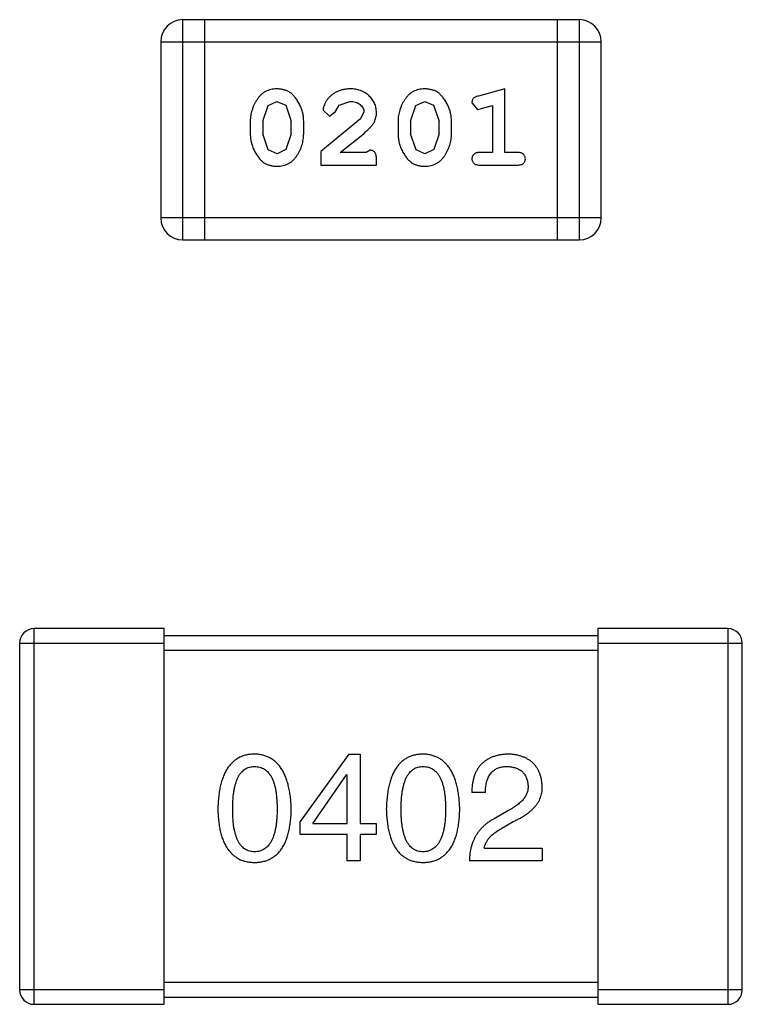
# Model space of a CAD drawing. Header units: inches. Extents: x -50 to 60, y -7 to 68.
# Tile 8 of 108: x -26.46 to -25.46, y 11.96 to 13.32. Entities that reach past the tile are written whole.
import ezdxf

# ---------------------------------------------------------------- set-up
doc = ezdxf.new("R2010")
doc.units = ezdxf.units.IN
doc.header["$LTSCALE"] = 1.21
doc.header["$MEASUREMENT"] = 0
doc.layers.get('0').update_dxf_attribs({"linetype": 'CONTINUOUS'})

msp = doc.modelspace()

# ---------------------------------------------------------------- linework, layer by layer
at = {"color": 7, "linetype": 'Continuous'}
for p, q in [((-25.6841, 13.3187), (-26.2328, 13.3187)), ((-26.2328, 13.0139), (-26.2328, 13.3187)), ((-26.2023, 13.0139), (-26.2023, 13.3187)), ((-25.7146, 13.3187), (-25.7146, 13.0139)), ((-25.6841, 13.3187), (-25.6841, 13.0139)), ((-26.2633, 13.2883), (-25.6537, 13.2883)), ((-26.2633, 13.2883), (-26.2633, 13.0444)), ((-25.6537, 13.0444), (-25.6537, 13.2883)), ((-25.787, 13.223), (-25.8236, 13.2131)), ((-25.787, 13.1349), (-25.787, 13.223)), ((-26.1148, 13.1999), (-26.1025, 13.2057)), ((-26.1025, 13.2057), (-26.0903, 13.2004)), ((-26.0164, 13.2003), (-26.0016, 13.2057)), ((-25.9103, 13.1999), (-25.8979, 13.2057)), ((-25.8979, 13.2057), (-25.8858, 13.2004)), ((-25.8326, 13.2039), (-25.8247, 13.1947)), ((-26.1221, 13.1781), (-26.1148, 13.1999)), ((-26.0903, 13.2004), (-26.0827, 13.1781)), ((-26.0387, 13.1937), (-26.0299, 13.1852)), ((-26.0299, 13.1852), (-26.0214, 13.1918)), ((-26.0214, 13.1918), (-26.0164, 13.2003)), ((-25.9821, 13.1912), (-25.9868, 13.1814)), ((-25.9176, 13.1781), (-25.9103, 13.1999)), ((-25.8858, 13.2004), (-25.8782, 13.1781)), ((-25.8247, 13.1947), (-25.8193, 13.1957)), ((-25.8193, 13.1957), (-25.8043, 13.1999)), ((-25.8043, 13.1999), (-25.8043, 13.1349)), ((-26.1394, 13.1784), (-26.1394, 13.1606)), ((-26.1221, 13.1781), (-26.1221, 13.1609)), ((-26.0827, 13.1609), (-26.0827, 13.1781)), ((-26.0654, 13.1606), (-26.0654, 13.1784)), ((-25.9868, 13.1814), (-26.0418, 13.1365)), ((-25.9349, 13.1784), (-25.9349, 13.1606)), ((-25.9176, 13.1781), (-25.9176, 13.1609)), ((-25.8782, 13.1609), (-25.8782, 13.1781)), ((-25.8609, 13.1606), (-25.8609, 13.1784)), ((-26.1144, 13.1386), (-26.1221, 13.1609)), ((-26.0827, 13.1609), (-26.09, 13.1391)), ((-26.0151, 13.1349), (-25.9815, 13.1619)), ((-25.9099, 13.1386), (-25.9176, 13.1609)), ((-25.8782, 13.1609), (-25.8855, 13.1391)), ((-26.1023, 13.1333), (-26.1144, 13.1386)), ((-26.09, 13.1391), (-26.1023, 13.1333)), ((-26.0418, 13.1365), (-26.0418, 13.1176)), ((-25.9789, 13.1349), (-26.0151, 13.1349)), ((-25.9734, 13.138), (-25.9789, 13.1349)), ((-25.8978, 13.1333), (-25.9099, 13.1386)), ((-25.8855, 13.1391), (-25.8978, 13.1333)), ((-25.8043, 13.1349), (-25.8216, 13.1349)), ((-25.7697, 13.1349), (-25.787, 13.1349)), ((-25.9648, 13.1176), (-25.9648, 13.1254)), ((-26.0418, 13.1176), (-25.9648, 13.1176)), ((-25.8216, 13.1176), (-25.7697, 13.1176)), ((-25.6537, 13.0444), (-26.2633, 13.0444)), ((-26.2328, 13.0139), (-25.6841, 13.0139)), ((-26.2585, 12.4762), (-26.4385, 12.4762)), ((-26.4385, 11.9562), (-26.4385, 12.4762)), ((-26.2585, 11.9562), (-26.2585, 12.4762)), ((-25.4785, 12.4762), (-25.6585, 12.4762)), ((-25.6585, 12.4762), (-25.6585, 11.9562)), ((-25.4785, 12.4762), (-25.4785, 11.9562)), ((-26.4585, 12.4562), (-26.2585, 12.4562)), ((-26.4585, 12.4562), (-26.4585, 11.9762)), ((-25.6585, 12.4662), (-26.2585, 12.4662)), ((-25.6585, 12.4562), (-25.4585, 12.4562)), ((-25.4585, 11.9762), (-25.4585, 12.4562)), ((-26.2585, 12.4462), (-25.6585, 12.4462)), ((-26.0029, 12.3025), (-26.0701, 12.209)), ((-26.0029, 12.3025), (-25.9873, 12.3025)), ((-25.9873, 12.3025), (-25.9873, 12.2066)), ((-26.0529, 12.2066), (-26.0062, 12.2738)), ((-26.0054, 12.2738), (-26.0062, 12.2738)), ((-26.0054, 12.2066), (-26.0054, 12.2738)), ((-25.814, 12.2492), (-25.8329, 12.2492)), ((-25.7821, 12.2246), (-25.8017, 12.2131)), ((-26.0701, 12.191), (-26.0701, 12.209)), ((-25.7911, 12.2), (-25.7755, 12.209)), ((-26.0529, 12.2066), (-26.0054, 12.2066)), ((-25.9873, 12.2066), (-25.9652, 12.2066)), ((-25.9652, 12.2066), (-25.9652, 12.191)), ((-26.0054, 12.191), (-26.0701, 12.191)), ((-26.0054, 12.1549), (-26.0054, 12.191)), ((-25.9652, 12.191), (-25.9873, 12.191)), ((-25.9873, 12.191), (-25.9873, 12.1549)), ((-25.8157, 12.1722), (-25.7353, 12.1722)), ((-25.7353, 12.1722), (-25.7353, 12.1549)), ((-25.9873, 12.1549), (-26.0054, 12.1549)), ((-25.7353, 12.1549), (-25.8362, 12.1549)), ((-25.6585, 11.9862), (-26.2585, 11.9862)), ((-26.2585, 11.9762), (-26.4585, 11.9762)), ((-26.2585, 11.9662), (-25.6585, 11.9662)), ((-25.4585, 11.9762), (-25.6585, 11.9762)), ((-26.4385, 11.9562), (-26.2585, 11.9562)), ((-25.6585, 11.9562), (-25.4785, 11.9562))]:
    msp.add_line(p, q, dxfattribs=at)
for centre, radius, start, end in [((-26.2328, 13.2883), 0.0305, 90, 180), ((-25.6841, 13.2883), 0.0305, 0, 90), ((-26.2328, 13.0444), 0.0305, 180, 270), ((-25.6841, 13.0444), 0.0305, 270, 0), ((-26.4385, 12.4562), 0.02, 90, 180), ((-25.4785, 12.4562), 0.02, 0, 90), ((-26.4385, 11.9762), 0.02, 180, 270), ((-25.4785, 11.9762), 0.02, 270, 0)]:
    msp.add_arc(centre, radius, start, end, dxfattribs=at)
for points, knots in [([(-26.1026, 13.223), (-26.104, 13.2229), (-26.1068, 13.2229), (-26.1109, 13.2222), (-26.1147, 13.221), (-26.1183, 13.2195), (-26.1216, 13.2174), (-26.1247, 13.2149), (-26.1275, 13.2119), (-26.1299, 13.2085), (-26.1321, 13.2049), (-26.134, 13.2012), (-26.1357, 13.1975), (-26.137, 13.1938), (-26.1381, 13.19), (-26.1388, 13.1861), (-26.1393, 13.1823), (-26.1394, 13.1797), (-26.1394, 13.1784)], [0, 0, 0, 0, 0.06692, 0.130834, 0.19258, 0.252759, 0.312631, 0.373411, 0.436359, 0.501894, 0.568244, 0.632472, 0.69556, 0.757163, 0.818592, 0.878885, 0.939235, 1, 1, 1, 1]), ([(-26.0654, 13.1784), (-26.0655, 13.1794), (-26.0655, 13.1816), (-26.0658, 13.1848), (-26.0663, 13.1879), (-26.067, 13.191), (-26.0679, 13.1941), (-26.069, 13.1971), (-26.0703, 13.2), (-26.0718, 13.2029), (-26.0734, 13.2057), (-26.0751, 13.2082), (-26.0767, 13.2105), (-26.0784, 13.2126), (-26.0801, 13.2145), (-26.0818, 13.2161), (-26.0835, 13.2176), (-26.0859, 13.2191), (-26.0891, 13.2207), (-26.0932, 13.222), (-26.0978, 13.2228), (-26.1009, 13.2229), (-26.1026, 13.223)], [0, 0, 0, 0, 0.049855, 0.099516, 0.148482, 0.19758, 0.246804, 0.296268, 0.346517, 0.397047, 0.446826, 0.49336, 0.537801, 0.579207, 0.617974, 0.654833, 0.689171, 0.722088, 0.786392, 0.853518, 0.924186, 1, 1, 1, 1]), ([(-26.0014, 13.223), (-26.0031, 13.2229), (-26.0065, 13.2228), (-26.0114, 13.222), (-26.0162, 13.2205), (-26.0207, 13.2185), (-26.0248, 13.2161), (-26.0285, 13.2132), (-26.0316, 13.21), (-26.0341, 13.2064), (-26.0361, 13.2029), (-26.0375, 13.1995), (-26.0385, 13.1965), (-26.0386, 13.1946), (-26.0387, 13.1937)], [0, 0, 0, 0, 0.098286, 0.193983, 0.289056, 0.384352, 0.477435, 0.566197, 0.652355, 0.737986, 0.818188, 0.887401, 0.94802, 1, 1, 1, 1]), ([(-25.9648, 13.1902), (-25.9648, 13.1913), (-25.9649, 13.1935), (-25.9653, 13.1968), (-25.9662, 13.1999), (-25.9673, 13.2029), (-25.9687, 13.2057), (-25.9705, 13.2084), (-25.9726, 13.211), (-25.975, 13.2134), (-25.9777, 13.2157), (-25.9805, 13.2177), (-25.9836, 13.2193), (-25.9868, 13.2207), (-25.9902, 13.2217), (-25.9938, 13.2225), (-25.9975, 13.2229), (-26.0001, 13.223), (-26.0014, 13.223)], [0, 0, 0, 0, 0.060981, 0.120256, 0.178148, 0.236115, 0.293993, 0.352864, 0.413358, 0.476056, 0.539296, 0.602396, 0.665116, 0.728325, 0.792919, 0.859317, 0.928302, 1, 1, 1, 1]), ([(-25.8981, 13.223), (-25.8995, 13.2229), (-25.9023, 13.2229), (-25.9064, 13.2222), (-25.9102, 13.221), (-25.9138, 13.2195), (-25.9171, 13.2174), (-25.9202, 13.2149), (-25.923, 13.2119), (-25.9254, 13.2085), (-25.9276, 13.2049), (-25.9295, 13.2012), (-25.9312, 13.1975), (-25.9325, 13.1938), (-25.9336, 13.19), (-25.9343, 13.1861), (-25.9348, 13.1823), (-25.9348, 13.1797), (-25.9349, 13.1784)], [0, 0, 0, 0, 0.06692, 0.130834, 0.19258, 0.252759, 0.312631, 0.373411, 0.436359, 0.501894, 0.568244, 0.632472, 0.69556, 0.757163, 0.818592, 0.878885, 0.939235, 1, 1, 1, 1]), ([(-25.8609, 13.1784), (-25.8609, 13.1794), (-25.861, 13.1816), (-25.8613, 13.1848), (-25.8618, 13.1879), (-25.8625, 13.191), (-25.8634, 13.1941), (-25.8645, 13.1971), (-25.8658, 13.2), (-25.8673, 13.2029), (-25.8689, 13.2057), (-25.8705, 13.2082), (-25.8722, 13.2105), (-25.8739, 13.2126), (-25.8756, 13.2145), (-25.8773, 13.2161), (-25.879, 13.2176), (-25.8814, 13.2191), (-25.8846, 13.2207), (-25.8887, 13.222), (-25.8933, 13.2228), (-25.8964, 13.2229), (-25.8981, 13.223)], [0, 0, 0, 0, 0.049855, 0.099516, 0.148482, 0.19758, 0.246804, 0.296268, 0.346517, 0.397047, 0.446826, 0.49336, 0.537801, 0.579207, 0.617974, 0.654833, 0.689171, 0.722088, 0.786392, 0.853518, 0.924186, 1, 1, 1, 1]), ([(-26.0016, 13.2057), (-26.0001, 13.2056), (-25.9975, 13.2055), (-25.9936, 13.2047), (-25.9903, 13.2033), (-25.9874, 13.2014), (-25.9851, 13.1991), (-25.9833, 13.1967), (-25.9823, 13.194), (-25.9821, 13.1921), (-25.9821, 13.1912)], [0, 0, 0, 0, 0.156344, 0.299348, 0.4327, 0.561, 0.682299, 0.791883, 0.89611, 1, 1, 1, 1]), ([(-25.8236, 13.2131), (-25.8244, 13.2128), (-25.826, 13.2124), (-25.8281, 13.2115), (-25.8297, 13.2106), (-25.8309, 13.2096), (-25.8317, 13.2084), (-25.8322, 13.2071), (-25.8326, 13.2056), (-25.8326, 13.2045), (-25.8326, 13.2039)], [0, 0, 0, 0, 0.187321, 0.344927, 0.475328, 0.579604, 0.674244, 0.773631, 0.882025, 1, 1, 1, 1]), ([(-25.9815, 13.1619), (-25.9806, 13.1627), (-25.9789, 13.1642), (-25.9766, 13.1664), (-25.9745, 13.1685), (-25.9726, 13.1705), (-25.971, 13.1724), (-25.9696, 13.1741), (-25.9685, 13.1758), (-25.9674, 13.1778), (-25.9663, 13.1804), (-25.9654, 13.1836), (-25.9648, 13.1868), (-25.9648, 13.1891), (-25.9648, 13.1902)], [0, 0, 0, 0, 0.103002, 0.197728, 0.285279, 0.365235, 0.437224, 0.502446, 0.560545, 0.611446, 0.707576, 0.80349, 0.900532, 1, 1, 1, 1]), ([(-26.1394, 13.1606), (-26.1394, 13.1595), (-26.1393, 13.1574), (-26.139, 13.1542), (-26.1385, 13.1511), (-26.1378, 13.148), (-26.137, 13.145), (-26.1358, 13.142), (-26.1346, 13.139), (-26.1331, 13.1361), (-26.1315, 13.1334), (-26.1299, 13.1309), (-26.1282, 13.1286), (-26.1266, 13.1264), (-26.1249, 13.1246), (-26.1232, 13.1229), (-26.1215, 13.1215), (-26.1191, 13.1199), (-26.1159, 13.1183), (-26.1117, 13.117), (-26.1072, 13.1161), (-26.104, 13.1161), (-26.1023, 13.116)], [0, 0, 0, 0, 0.049886, 0.09882, 0.148132, 0.19689, 0.246038, 0.295176, 0.345305, 0.395692, 0.445312, 0.491875, 0.535813, 0.577009, 0.616081, 0.652689, 0.687585, 0.720206, 0.785062, 0.85223, 0.923759, 1, 1, 1, 1]), ([(-26.1023, 13.116), (-26.1009, 13.116), (-26.0981, 13.1161), (-26.094, 13.1168), (-26.0901, 13.118), (-26.0866, 13.1195), (-26.0832, 13.1216), (-26.0802, 13.1241), (-26.0774, 13.127), (-26.0749, 13.1304), (-26.0728, 13.134), (-26.0708, 13.1377), (-26.0691, 13.1414), (-26.0678, 13.1452), (-26.0668, 13.149), (-26.066, 13.1528), (-26.0655, 13.1567), (-26.0655, 13.1593), (-26.0654, 13.1606)], [0, 0, 0, 0, 0.067217, 0.131051, 0.19272, 0.252824, 0.312745, 0.373449, 0.436041, 0.501494, 0.567761, 0.632087, 0.695096, 0.757109, 0.817993, 0.878657, 0.939311, 1, 1, 1, 1]), ([(-25.9349, 13.1606), (-25.9348, 13.1595), (-25.9348, 13.1574), (-25.9345, 13.1542), (-25.934, 13.1511), (-25.9333, 13.148), (-25.9325, 13.145), (-25.9313, 13.142), (-25.9301, 13.139), (-25.9286, 13.1361), (-25.927, 13.1334), (-25.9254, 13.1309), (-25.9237, 13.1286), (-25.9221, 13.1264), (-25.9204, 13.1246), (-25.9187, 13.1229), (-25.917, 13.1215), (-25.9146, 13.1199), (-25.9114, 13.1183), (-25.9072, 13.117), (-25.9027, 13.1161), (-25.8995, 13.1161), (-25.8978, 13.116)], [0, 0, 0, 0, 0.049886, 0.09882, 0.148132, 0.19689, 0.246038, 0.295176, 0.345305, 0.395692, 0.445312, 0.491875, 0.535813, 0.577009, 0.616081, 0.652689, 0.687585, 0.720206, 0.785062, 0.85223, 0.923759, 1, 1, 1, 1]), ([(-25.8978, 13.116), (-25.8964, 13.116), (-25.8936, 13.1161), (-25.8895, 13.1168), (-25.8856, 13.118), (-25.8821, 13.1195), (-25.8787, 13.1216), (-25.8757, 13.1241), (-25.8729, 13.127), (-25.8704, 13.1304), (-25.8682, 13.134), (-25.8663, 13.1377), (-25.8646, 13.1414), (-25.8633, 13.1452), (-25.8622, 13.149), (-25.8615, 13.1528), (-25.861, 13.1567), (-25.861, 13.1593), (-25.8609, 13.1606)], [0, 0, 0, 0, 0.067217, 0.131051, 0.19272, 0.252824, 0.312745, 0.373449, 0.436041, 0.501494, 0.567761, 0.632087, 0.695096, 0.757109, 0.817993, 0.878657, 0.939311, 1, 1, 1, 1]), ([(-25.9648, 13.1254), (-25.9648, 13.1265), (-25.9648, 13.1285), (-25.9653, 13.1312), (-25.9659, 13.1334), (-25.967, 13.1352), (-25.9683, 13.1365), (-25.9698, 13.1374), (-25.9716, 13.138), (-25.9728, 13.138), (-25.9734, 13.138)], [0, 0, 0, 0, 0.1844, 0.34094, 0.473574, 0.586824, 0.690029, 0.789175, 0.890445, 1, 1, 1, 1]), ([(-25.8216, 13.1349), (-25.8225, 13.1349), (-25.8242, 13.1348), (-25.8265, 13.1344), (-25.8285, 13.1336), (-25.83, 13.1325), (-25.8312, 13.1312), (-25.832, 13.1297), (-25.8325, 13.128), (-25.8326, 13.1268), (-25.8326, 13.1262)], [0, 0, 0, 0, 0.169102, 0.317658, 0.446239, 0.563118, 0.671828, 0.776546, 0.884858, 1, 1, 1, 1]), ([(-25.7587, 13.1262), (-25.7587, 13.1268), (-25.7588, 13.128), (-25.7593, 13.1297), (-25.7601, 13.1312), (-25.7613, 13.1325), (-25.7628, 13.1336), (-25.7648, 13.1344), (-25.7671, 13.1348), (-25.7688, 13.1349), (-25.7697, 13.1349)], [0, 0, 0, 0, 0.11517, 0.223509, 0.328254, 0.438012, 0.553651, 0.682263, 0.830856, 1, 1, 1, 1]), ([(-25.8326, 13.1262), (-25.8326, 13.1256), (-25.8325, 13.1244), (-25.832, 13.1228), (-25.8312, 13.1212), (-25.83, 13.1199), (-25.8285, 13.1188), (-25.8265, 13.1181), (-25.8242, 13.1176), (-25.8225, 13.1176), (-25.8216, 13.1176)], [0, 0, 0, 0, 0.115051, 0.223278, 0.329269, 0.437893, 0.554681, 0.682591, 0.83103, 1, 1, 1, 1]), ([(-25.7697, 13.1176), (-25.7688, 13.1176), (-25.7671, 13.1176), (-25.7648, 13.1181), (-25.7628, 13.1188), (-25.7613, 13.1199), (-25.7601, 13.1212), (-25.7593, 13.1228), (-25.7588, 13.1244), (-25.7587, 13.1256), (-25.7587, 13.1262)], [0, 0, 0, 0, 0.169012, 0.317488, 0.445429, 0.560977, 0.67065, 0.776666, 0.88492, 1, 1, 1, 1]), ([(-26.1334, 12.3025), (-26.1354, 12.3024), (-26.1393, 12.3022), (-26.1449, 12.3013), (-26.1502, 12.2997), (-26.1551, 12.2975), (-26.1596, 12.2948), (-26.1637, 12.2914), (-26.1675, 12.2875), (-26.1708, 12.283), (-26.1739, 12.2779), (-26.1764, 12.2722), (-26.1787, 12.266), (-26.1806, 12.2592), (-26.1821, 12.2518), (-26.1832, 12.2438), (-26.1839, 12.2352), (-26.1841, 12.2293), (-26.1842, 12.2263)], [0, 0, 0, 0, 0.057911, 0.113262, 0.165956, 0.217443, 0.268511, 0.319665, 0.372, 0.426129, 0.483365, 0.543779, 0.607756, 0.676562, 0.749704, 0.827713, 0.911177, 1, 1, 1, 1]), ([(-26.0826, 12.2263), (-26.0827, 12.2293), (-26.083, 12.2351), (-26.0838, 12.2436), (-26.0851, 12.2515), (-26.0866, 12.2589), (-26.0885, 12.2656), (-26.0908, 12.2719), (-26.0934, 12.2775), (-26.0964, 12.2826), (-26.0998, 12.2871), (-26.1035, 12.2911), (-26.1076, 12.2944), (-26.1121, 12.2972), (-26.1169, 12.2994), (-26.1221, 12.3011), (-26.1276, 12.3021), (-26.1315, 12.3024), (-26.1334, 12.3025)], [0, 0, 0, 0, 0.088475, 0.171606, 0.249595, 0.322626, 0.391327, 0.455765, 0.516374, 0.573675, 0.628522, 0.681161, 0.732559, 0.783563, 0.83504, 0.887639, 0.942585, 1, 1, 1, 1]), ([(-25.9003, 12.3025), (-25.9023, 12.3024), (-25.9061, 12.3022), (-25.9118, 12.3013), (-25.917, 12.2997), (-25.9219, 12.2975), (-25.9264, 12.2948), (-25.9306, 12.2914), (-25.9343, 12.2875), (-25.9377, 12.283), (-25.9407, 12.2779), (-25.9433, 12.2722), (-25.9456, 12.266), (-25.9474, 12.2592), (-25.9489, 12.2518), (-25.95, 12.2438), (-25.9508, 12.2352), (-25.951, 12.2293), (-25.9511, 12.2263)], [0, 0, 0, 0, 0.057911, 0.113262, 0.165956, 0.217443, 0.268511, 0.319665, 0.372, 0.426129, 0.483365, 0.543779, 0.607756, 0.676562, 0.749704, 0.827713, 0.911177, 1, 1, 1, 1]), ([(-25.8494, 12.2263), (-25.8496, 12.2293), (-25.8498, 12.2351), (-25.8507, 12.2436), (-25.8519, 12.2515), (-25.8534, 12.2589), (-25.8553, 12.2656), (-25.8576, 12.2719), (-25.8602, 12.2775), (-25.8633, 12.2826), (-25.8666, 12.2871), (-25.8703, 12.2911), (-25.8744, 12.2944), (-25.8789, 12.2972), (-25.8838, 12.2994), (-25.8889, 12.3011), (-25.8945, 12.3021), (-25.8983, 12.3024), (-25.9003, 12.3025)], [0, 0, 0, 0, 0.088475, 0.171606, 0.249595, 0.322626, 0.391327, 0.455765, 0.516374, 0.573675, 0.628522, 0.681161, 0.732559, 0.783563, 0.83504, 0.887639, 0.942585, 1, 1, 1, 1]), ([(-25.7821, 12.3025), (-25.7841, 12.3024), (-25.788, 12.3022), (-25.7937, 12.3014), (-25.799, 12.3002), (-25.8039, 12.2986), (-25.8085, 12.2967), (-25.8126, 12.2943), (-25.8164, 12.2916), (-25.8198, 12.2884), (-25.8228, 12.2848), (-25.8254, 12.2809), (-25.8277, 12.2766), (-25.8295, 12.2719), (-25.8309, 12.2668), (-25.832, 12.2612), (-25.8327, 12.2554), (-25.8328, 12.2513), (-25.8329, 12.2492)], [0, 0, 0, 0, 0.07282, 0.141057, 0.2062, 0.267672, 0.326735, 0.383519, 0.439188, 0.494454, 0.549628, 0.605958, 0.66397, 0.72402, 0.787502, 0.854127, 0.925065, 1, 1, 1, 1]), ([(-25.7353, 12.2582), (-25.7355, 12.2599), (-25.7357, 12.2632), (-25.7365, 12.268), (-25.7376, 12.2725), (-25.7391, 12.2766), (-25.7409, 12.2805), (-25.743, 12.2841), (-25.7454, 12.2873), (-25.7482, 12.2903), (-25.7513, 12.2929), (-25.7547, 12.2952), (-25.7585, 12.2972), (-25.7626, 12.2989), (-25.767, 12.3002), (-25.7717, 12.3014), (-25.7768, 12.3021), (-25.7803, 12.3024), (-25.7821, 12.3025)], [0, 0, 0, 0, 0.070688, 0.137741, 0.201612, 0.262778, 0.321223, 0.378455, 0.434411, 0.490146, 0.546362, 0.603392, 0.662208, 0.723401, 0.787372, 0.85442, 0.925153, 1, 1, 1, 1]), ([(-26.1637, 12.2263), (-26.1637, 12.2286), (-26.1637, 12.2333), (-26.1633, 12.24), (-26.1627, 12.2462), (-26.162, 12.252), (-26.1608, 12.2573), (-26.1596, 12.2621), (-26.158, 12.2665), (-26.1563, 12.2705), (-26.1543, 12.274), (-26.152, 12.277), (-26.1495, 12.2795), (-26.1468, 12.2817), (-26.1438, 12.2833), (-26.1405, 12.2845), (-26.137, 12.2851), (-26.1346, 12.2852), (-26.1334, 12.2853)], [0, 0, 0, 0, 0.096452, 0.187278, 0.271765, 0.350519, 0.423437, 0.491321, 0.554011, 0.612224, 0.666281, 0.717003, 0.764884, 0.811423, 0.856783, 0.902993, 0.950236, 1, 1, 1, 1]), ([(-26.1334, 12.2853), (-26.1322, 12.2852), (-26.1297, 12.2851), (-26.1261, 12.2845), (-26.1228, 12.2833), (-26.1197, 12.2817), (-26.1169, 12.2795), (-26.1143, 12.277), (-26.112, 12.2739), (-26.1099, 12.2705), (-26.1081, 12.2665), (-26.1065, 12.2621), (-26.1052, 12.2573), (-26.1041, 12.252), (-26.1033, 12.2462), (-26.1027, 12.24), (-26.1023, 12.2333), (-26.1023, 12.2286), (-26.1023, 12.2263)], [0, 0, 0, 0, 0.050604, 0.098688, 0.145699, 0.191791, 0.238625, 0.286717, 0.337546, 0.391814, 0.449755, 0.512106, 0.579685, 0.652048, 0.730262, 0.814146, 0.904281, 1, 1, 1, 1]), ([(-25.9306, 12.2263), (-25.9306, 12.2286), (-25.9305, 12.2333), (-25.9302, 12.24), (-25.9296, 12.2462), (-25.9288, 12.252), (-25.9277, 12.2573), (-25.9265, 12.2621), (-25.9249, 12.2665), (-25.9231, 12.2705), (-25.9211, 12.274), (-25.9189, 12.277), (-25.9163, 12.2795), (-25.9136, 12.2817), (-25.9106, 12.2833), (-25.9074, 12.2845), (-25.9039, 12.2851), (-25.9015, 12.2852), (-25.9003, 12.2853)], [0, 0, 0, 0, 0.096452, 0.187278, 0.271765, 0.350519, 0.423437, 0.491321, 0.554011, 0.612224, 0.666281, 0.717003, 0.764884, 0.811423, 0.856783, 0.902993, 0.950236, 1, 1, 1, 1]), ([(-25.9003, 12.2853), (-25.899, 12.2852), (-25.8966, 12.2851), (-25.893, 12.2845), (-25.8897, 12.2833), (-25.8866, 12.2817), (-25.8838, 12.2795), (-25.8812, 12.277), (-25.8789, 12.2739), (-25.8768, 12.2705), (-25.875, 12.2665), (-25.8734, 12.2621), (-25.8721, 12.2573), (-25.871, 12.252), (-25.8701, 12.2462), (-25.8696, 12.24), (-25.8692, 12.2333), (-25.8691, 12.2286), (-25.8691, 12.2263)], [0, 0, 0, 0, 0.050604, 0.098688, 0.145699, 0.191791, 0.238625, 0.286717, 0.337546, 0.391814, 0.449755, 0.512106, 0.579685, 0.652048, 0.730262, 0.814146, 0.904281, 1, 1, 1, 1]), ([(-25.814, 12.2492), (-25.814, 12.2507), (-25.8139, 12.2535), (-25.8134, 12.2576), (-25.8128, 12.2614), (-25.8119, 12.2649), (-25.8108, 12.2682), (-25.8096, 12.2712), (-25.808, 12.2739), (-25.8063, 12.2763), (-25.8043, 12.2784), (-25.8021, 12.2803), (-25.7997, 12.2818), (-25.7971, 12.2831), (-25.7943, 12.2841), (-25.7912, 12.2848), (-25.7879, 12.2852), (-25.7857, 12.2852), (-25.7845, 12.2853)], [0, 0, 0, 0, 0.082594, 0.15978, 0.232961, 0.301462, 0.365595, 0.426678, 0.484662, 0.540809, 0.595146, 0.648401, 0.702272, 0.757102, 0.813447, 0.872233, 0.934055, 1, 1, 1, 1]), ([(-25.7845, 12.2853), (-25.7834, 12.2852), (-25.7812, 12.2851), (-25.778, 12.2848), (-25.775, 12.2841), (-25.7722, 12.2834), (-25.7697, 12.2824), (-25.7673, 12.2813), (-25.7651, 12.2799), (-25.7632, 12.2784), (-25.7615, 12.2766), (-25.7599, 12.2747), (-25.7585, 12.2725), (-25.7574, 12.2702), (-25.7565, 12.2677), (-25.7558, 12.265), (-25.7553, 12.2621), (-25.7551, 12.2601), (-25.755, 12.259)], [0, 0, 0, 0, 0.076112, 0.148436, 0.216883, 0.281466, 0.34298, 0.402356, 0.459881, 0.51546, 0.571111, 0.62658, 0.683162, 0.741007, 0.801404, 0.863825, 0.930544, 1, 1, 1, 1]), ([(-25.755, 12.259), (-25.755, 12.2582), (-25.7549, 12.2566), (-25.755, 12.2542), (-25.7554, 12.2518), (-25.756, 12.2495), (-25.7569, 12.2472), (-25.758, 12.2449), (-25.7594, 12.2427), (-25.761, 12.2406), (-25.7627, 12.2384), (-25.7648, 12.2363), (-25.7671, 12.2343), (-25.7696, 12.2322), (-25.7724, 12.2303), (-25.7754, 12.2283), (-25.7786, 12.2264), (-25.7809, 12.2252), (-25.7821, 12.2246)], [0, 0, 0, 0, 0.052237, 0.103888, 0.155485, 0.207395, 0.259864, 0.31356, 0.369176, 0.4266, 0.486836, 0.550048, 0.61567, 0.685271, 0.75824, 0.834614, 0.915635, 1, 1, 1, 1]), ([(-25.7755, 12.209), (-25.7738, 12.2098), (-25.7705, 12.2114), (-25.7658, 12.2139), (-25.7614, 12.2164), (-25.7573, 12.2191), (-25.7536, 12.2219), (-25.7503, 12.2247), (-25.7472, 12.2277), (-25.7446, 12.2307), (-25.7422, 12.2338), (-25.7402, 12.237), (-25.7385, 12.2404), (-25.7371, 12.2438), (-25.7362, 12.2473), (-25.7355, 12.2508), (-25.7352, 12.2545), (-25.7353, 12.257), (-25.7353, 12.2582)], [0, 0, 0, 0, 0.082731, 0.161257, 0.236138, 0.307554, 0.375712, 0.440848, 0.502916, 0.562567, 0.619798, 0.675716, 0.73039, 0.78386, 0.837315, 0.890547, 0.944917, 1, 1, 1, 1]), ([(-26.1842, 12.2263), (-26.1841, 12.2233), (-26.1839, 12.2176), (-26.1832, 12.2093), (-26.1821, 12.2016), (-26.1806, 12.1944), (-26.1787, 12.1878), (-26.1764, 12.1818), (-26.1739, 12.1763), (-26.1708, 12.1714), (-26.1675, 12.167), (-26.1637, 12.1632), (-26.1596, 12.16), (-26.1551, 12.1573), (-26.1502, 12.1552), (-26.1449, 12.1537), (-26.1393, 12.1528), (-26.1354, 12.1526), (-26.1334, 12.1525)], [0, 0, 0, 0, 0.087693, 0.170223, 0.247496, 0.319826, 0.387768, 0.451403, 0.511459, 0.568358, 0.622671, 0.675251, 0.726739, 0.778422, 0.830759, 0.884394, 0.940865, 1, 1, 1, 1]), ([(-26.1334, 12.1672), (-26.1346, 12.1673), (-26.137, 12.1674), (-26.1405, 12.1681), (-26.1438, 12.1692), (-26.1467, 12.1709), (-26.1495, 12.173), (-26.152, 12.1755), (-26.1543, 12.1786), (-26.1563, 12.1821), (-26.158, 12.186), (-26.1596, 12.1904), (-26.1608, 12.1953), (-26.162, 12.2006), (-26.1628, 12.2063), (-26.1633, 12.2126), (-26.1637, 12.2193), (-26.1637, 12.2239), (-26.1637, 12.2263)], [0, 0, 0, 0, 0.049766, 0.097012, 0.143225, 0.188786, 0.235079, 0.282962, 0.333687, 0.387747, 0.445963, 0.508657, 0.576545, 0.649868, 0.72822, 0.812712, 0.903543, 1, 1, 1, 1]), ([(-26.1334, 12.1525), (-26.1314, 12.1526), (-26.1275, 12.1528), (-26.1219, 12.1537), (-26.1167, 12.1552), (-26.1118, 12.1573), (-26.1073, 12.16), (-26.1031, 12.1632), (-26.0994, 12.167), (-26.096, 12.1713), (-26.093, 12.1763), (-26.0904, 12.1818), (-26.0881, 12.1878), (-26.0863, 12.1944), (-26.0848, 12.2016), (-26.0837, 12.2093), (-26.0829, 12.2176), (-26.0827, 12.2233), (-26.0826, 12.2263)], [0, 0, 0, 0, 0.059134, 0.115603, 0.169236, 0.221572, 0.273254, 0.32474, 0.377319, 0.431815, 0.488555, 0.548609, 0.612242, 0.680182, 0.75251, 0.829782, 0.91231, 1, 1, 1, 1]), ([(-26.1023, 12.2263), (-26.1023, 12.2239), (-26.1023, 12.2194), (-26.1027, 12.2127), (-26.1033, 12.2066), (-26.1041, 12.2009), (-26.1052, 12.1956), (-26.1066, 12.1908), (-26.1081, 12.1864), (-26.1099, 12.1825), (-26.112, 12.179), (-26.1144, 12.1759), (-26.1169, 12.1733), (-26.1197, 12.1712), (-26.1228, 12.1695), (-26.1261, 12.1682), (-26.1297, 12.1675), (-26.1322, 12.1673), (-26.1334, 12.1672)], [0, 0, 0, 0, 0.094834, 0.184067, 0.267029, 0.344713, 0.417334, 0.484367, 0.546941, 0.604717, 0.65953, 0.710539, 0.759381, 0.806382, 0.853027, 0.900623, 0.949121, 1, 1, 1, 1]), ([(-25.9511, 12.2263), (-25.951, 12.2233), (-25.9508, 12.2176), (-25.95, 12.2093), (-25.9489, 12.2016), (-25.9474, 12.1944), (-25.9455, 12.1878), (-25.9433, 12.1818), (-25.9407, 12.1763), (-25.9377, 12.1714), (-25.9343, 12.167), (-25.9306, 12.1632), (-25.9264, 12.16), (-25.9219, 12.1573), (-25.917, 12.1552), (-25.9118, 12.1537), (-25.9061, 12.1528), (-25.9023, 12.1526), (-25.9003, 12.1525)], [0, 0, 0, 0, 0.087693, 0.170223, 0.247496, 0.319826, 0.387768, 0.451403, 0.511459, 0.568358, 0.622671, 0.675251, 0.726739, 0.778422, 0.830759, 0.884394, 0.940865, 1, 1, 1, 1]), ([(-25.9003, 12.1672), (-25.9015, 12.1673), (-25.9039, 12.1674), (-25.9074, 12.1681), (-25.9106, 12.1692), (-25.9136, 12.1709), (-25.9164, 12.173), (-25.9189, 12.1755), (-25.9211, 12.1786), (-25.9231, 12.1821), (-25.9249, 12.186), (-25.9265, 12.1904), (-25.9277, 12.1953), (-25.9288, 12.2006), (-25.9296, 12.2063), (-25.9302, 12.2126), (-25.9305, 12.2193), (-25.9306, 12.2239), (-25.9306, 12.2263)], [0, 0, 0, 0, 0.049766, 0.097012, 0.143225, 0.188786, 0.235079, 0.282962, 0.333687, 0.387747, 0.445963, 0.508657, 0.576545, 0.649868, 0.72822, 0.812712, 0.903543, 1, 1, 1, 1]), ([(-25.8691, 12.2263), (-25.8691, 12.2239), (-25.8692, 12.2194), (-25.8696, 12.2127), (-25.8701, 12.2066), (-25.871, 12.2009), (-25.8721, 12.1956), (-25.8734, 12.1908), (-25.875, 12.1864), (-25.8768, 12.1825), (-25.8789, 12.179), (-25.8812, 12.1759), (-25.8837, 12.1733), (-25.8866, 12.1712), (-25.8897, 12.1695), (-25.893, 12.1682), (-25.8966, 12.1675), (-25.899, 12.1673), (-25.9003, 12.1672)], [0, 0, 0, 0, 0.094834, 0.184067, 0.267029, 0.344713, 0.417334, 0.484367, 0.546941, 0.604717, 0.65953, 0.710539, 0.759381, 0.806382, 0.853027, 0.900623, 0.949121, 1, 1, 1, 1]), ([(-25.9003, 12.1525), (-25.8983, 12.1526), (-25.8944, 12.1528), (-25.8888, 12.1537), (-25.8835, 12.1552), (-25.8786, 12.1573), (-25.8741, 12.16), (-25.87, 12.1632), (-25.8662, 12.167), (-25.8628, 12.1713), (-25.8598, 12.1763), (-25.8572, 12.1818), (-25.855, 12.1878), (-25.8531, 12.1944), (-25.8516, 12.2016), (-25.8505, 12.2093), (-25.8497, 12.2176), (-25.8496, 12.2233), (-25.8494, 12.2263)], [0, 0, 0, 0, 0.059134, 0.115603, 0.169236, 0.221572, 0.273254, 0.32474, 0.377319, 0.431815, 0.488555, 0.548609, 0.612242, 0.680182, 0.75251, 0.829782, 0.91231, 1, 1, 1, 1]), ([(-25.8017, 12.2131), (-25.8031, 12.2124), (-25.8058, 12.2109), (-25.8096, 12.2083), (-25.8132, 12.2057), (-25.8165, 12.2028), (-25.8196, 12.1998), (-25.8223, 12.1965), (-25.8249, 12.1932), (-25.8272, 12.1896), (-25.8292, 12.1859), (-25.831, 12.182), (-25.8325, 12.1779), (-25.8337, 12.1736), (-25.8348, 12.1692), (-25.8355, 12.1646), (-25.836, 12.1598), (-25.8361, 12.1566), (-25.8362, 12.1549)], [0, 0, 0, 0, 0.065828, 0.130094, 0.192451, 0.254037, 0.313974, 0.373757, 0.433048, 0.492243, 0.551902, 0.611758, 0.672678, 0.734814, 0.798569, 0.863693, 0.930488, 1, 1, 1, 1]), ([(-25.8157, 12.1722), (-25.8154, 12.1735), (-25.8149, 12.1761), (-25.8132, 12.1798), (-25.8111, 12.1835), (-25.8083, 12.1871), (-25.8049, 12.1905), (-25.8008, 12.1938), (-25.7962, 12.1971), (-25.7928, 12.199), (-25.7911, 12.2)], [0, 0, 0, 0, 0.103034, 0.208166, 0.318255, 0.434664, 0.559728, 0.695394, 0.841708, 1, 1, 1, 1])]:
    msp.add_open_spline(points, degree=3, knots=knots, dxfattribs=at)

doc.saveas('drawing.dxf')
